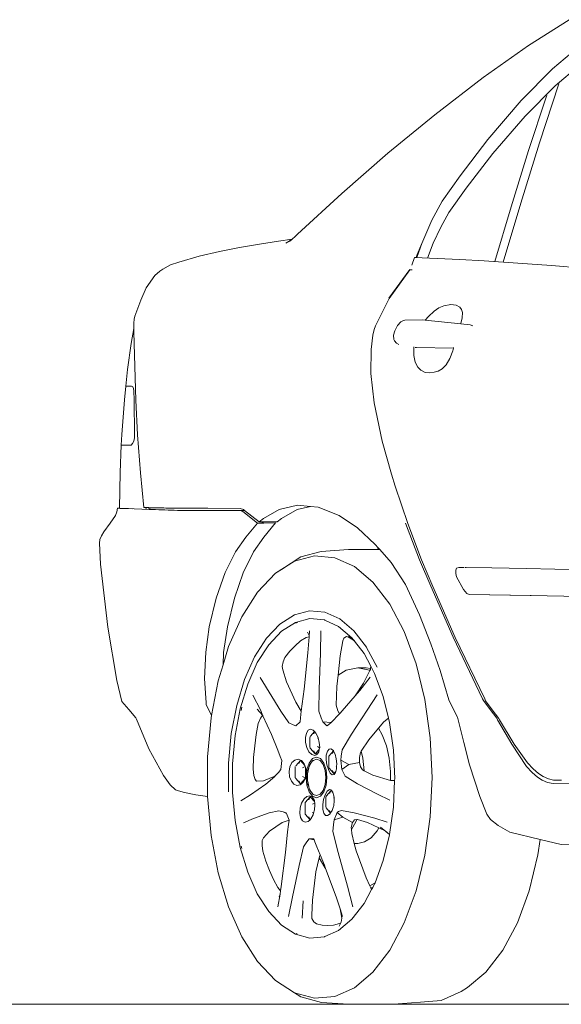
# Model space of a CAD drawing. Header units: inches. Extents: x 1987 to 3775, y 142 to 1299.
# Tile 40 of 50: x 3105 to 3136, y 1212 to 1268. Entities that reach past the tile are written whole.
import ezdxf

# ---------------------------------------------------------------- set-up
doc = ezdxf.new("R2010")
doc.units = ezdxf.units.IN
doc.header["$MEASUREMENT"] = 0
doc.layers.add('CAR', color=173, linetype='Continuous', lineweight=13)

# ---------------------------------------------------------------- blocks, each defined once
blk = doc.blocks.new('A$C40BF4DA2')
at = {"layer": 'CAR'}
for p, q in [((7.714, 54.781), (10.038, 56.247)), ((5.116, 52.941), (7.714, 54.781)), ((10.54, 54.666), (9.08, 53.433)), ((9.234, 52.461), (10.586, 53.603)), ((2.36, 50.819), (5.116, 52.941)), ((9.08, 53.433), (7.303, 51.623)), ((7.528, 50.738), (9.234, 52.461)), ((8.338, 49.22), (9.447, 52.585)), ((8.734, 51.83), (7.724, 48.774)), ((8.759, 51.908), (8.734, 51.83)), ((7.303, 51.623), (5.397, 49.401)), ((-0.315, 48.617), (2.36, 50.819)), ((5.679, 48.607), (7.528, 50.738)), ((5.397, 49.401), (3.814, 47.336)), ((7.273, 45.766), (8.338, 49.22)), ((-2.954, 46.319), (-0.315, 48.617)), ((4.147, 46.629), (5.679, 48.607)), ((7.724, 48.774), (6.716, 45.561)), ((3.814, 47.336), (2.788, 45.876)), ((-5.481, 43.991), (-2.954, 46.319)), ((3.165, 45.237), (4.147, 46.629)), ((2.788, 45.876), (2.184, 44.793)), ((6.276, 42.399), (7.273, 45.766)), ((2.697, 44.397), (3.165, 45.237)), ((6.716, 45.561), (5.782, 42.433)), ((2.184, 44.793), (1.725, 43.735)), ((-5.611, 43.862), (-5.481, 43.991)), ((2.276, 43.473), (2.697, 44.397)), ((-7.666, 43.425), (-8.795, 43.235)), ((-6.573, 43.591), (-7.666, 43.425)), ((-5.79, 43.705), (-6.573, 43.591)), ((-6.155, 43.475), (-5.813, 43.684)), ((-5.813, 43.684), (-5.941, 43.572)), ((-5.79, 43.705), (-5.813, 43.684)), ((-5.611, 43.862), (-5.79, 43.705)), ((1.625, 43.465), (1.327, 42.66)), ((1.357, 42.831), (1.625, 43.465)), ((1.725, 43.735), (1.625, 43.465)), ((1.942, 42.631), (2.276, 43.473)), ((-9.946, 43.009), (-11.107, 42.734)), ((-8.795, 43.235), (-9.946, 43.009)), ((1.291, 42.66), (1.357, 42.831)), ((-12.741, 42.236), (-13.189, 41.993)), ((-12.264, 42.395), (-12.741, 42.236)), ((-11.107, 42.734), (-12.264, 42.395)), ((1.194, 42.662), (1.045, 42.232)), ((1.267, 42.662), (1.194, 42.662)), ((3.783, 42.54), (1.194, 42.662)), ((5.189, 42.467), (3.783, 42.54)), ((9.031, 42.198), (5.189, 42.467)), ((9.031, 42.198), (19.239, 41.401)), ((-13.645, 41.64), (-14.137, 40.92)), ((-13.645, 41.64), (-13.352, 41.879)), ((-13.189, 41.993), (-13.352, 41.879)), ((0.93, 41.972), (-0.259, 40.335)), ((0.942, 41.964), (-0.247, 40.326)), ((0.982, 41.964), (0.942, 41.964)), ((1.061, 41.964), (0.982, 41.964)), ((-14.137, 40.92), (-14.446, 40.231)), ((-14.446, 40.231), (-14.782, 39.306)), ((-0.247, 40.326), (-1.021, 38.756)), ((2.876, 39.91), (3.279, 39.979)), ((3.279, 39.979), (3.575, 39.947)), ((3.575, 39.947), (3.795, 39.827)), ((2.002, 39.3), (2.328, 39.592)), ((2.328, 39.592), (2.591, 39.777)), ((2.591, 39.777), (2.876, 39.91)), ((3.795, 39.827), (3.887, 39.689)), ((3.887, 39.689), (3.938, 39.522)), ((3.938, 39.522), (3.925, 39.224)), ((-14.826, 39.134), (-14.835, 38.917)), ((-14.835, 38.917), (-14.833, 38.605)), ((-14.826, 39.134), (-14.782, 39.306)), ((0.237, 38.786), (0.423, 38.993)), ((0.423, 38.993), (0.579, 39.062)), ((0.651, 39.076), (0.579, 39.062)), ((0.651, 39.076), (1.649, 39.096)), ((1.649, 39.096), (1.816, 39.079)), ((1.816, 39.079), (2.002, 39.3)), ((1.816, 39.079), (3.843, 38.876)), ((3.847, 38.888), (3.843, 38.876)), ((3.843, 38.876), (4.387, 38.821)), ((3.925, 39.224), (3.847, 38.888)), ((4.528, 38.754), (4.387, 38.821)), ((-14.833, 38.605), (-14.995, 37.746)), ((-14.833, 38.605), (-14.832, 38.443)), ((-14.832, 38.443), (-14.819, 37.725)), ((-1.103, 38.546), (-1.18, 38.234)), ((-1.021, 38.756), (-1.103, 38.546)), ((0.009, 38.224), (0.077, 38.473)), ((0.077, 38.473), (0.237, 38.786)), ((-14.995, 37.746), (-15.194, 36.265)), ((-14.819, 37.725), (-14.717, 34.509)), ((-1.18, 38.234), (-1.284, 37.4)), ((0.011, 37.972), (0.009, 38.224)), ((0.049, 37.901), (0.011, 37.972)), ((0.162, 37.762), (0.049, 37.901)), ((0.308, 37.692), (0.162, 37.762)), ((-1.284, 37.4), (-1.289, 36.035)), ((1.163, 37.06), (1.154, 37.556)), ((1.229, 37.525), (1.323, 37.511)), ((1.323, 37.511), (3.425, 37.489)), ((3.388, 37.339), (3.218, 36.884)), ((3.425, 37.489), (3.388, 37.339)), ((3.431, 37.515), (3.425, 37.489)), ((1.233, 36.673), (1.163, 37.06)), ((1.383, 36.391), (1.233, 36.673)), ((3.218, 36.884), (3.015, 36.536)), ((-15.194, 36.265), (-15.292, 35.307)), ((-1.289, 36.035), (-1.105, 34.36)), ((1.566, 36.217), (1.383, 36.391)), ((1.807, 36.1), (1.566, 36.217)), ((2.042, 36.065), (1.807, 36.1)), ((2.326, 36.103), (2.042, 36.065)), ((2.56, 36.165), (2.326, 36.103)), ((2.774, 36.294), (2.56, 36.165)), ((3.015, 36.536), (2.774, 36.294)), ((-15.292, 35.307), (-15.371, 34.534)), ((-15.219, 35.304), (-15.292, 35.307)), ((-14.974, 35.302), (-15.219, 35.304)), ((-14.905, 35.272), (-14.974, 35.302)), ((-14.86, 35.169), (-14.905, 35.272)), ((-14.839, 35.046), (-14.86, 35.169)), ((-14.827, 34.515), (-14.839, 35.046)), ((-15.371, 34.534), (-15.534, 32.551)), ((-14.801, 32.532), (-14.827, 34.515)), ((-14.717, 34.509), (-14.621, 32.526)), ((-1.105, 34.36), (-0.643, 32.171)), ((-15.534, 32.551), (-15.556, 31.946)), ((-14.91, 32.035), (-14.846, 32.175)), ((-14.846, 32.175), (-14.809, 32.35)), ((-14.809, 32.35), (-14.801, 32.532)), ((-14.621, 32.526), (-14.452, 30.359)), ((-0.643, 32.171), (-0.12, 30.283)), ((-15.556, 31.946), (-15.615, 30.384)), ((-15.556, 31.946), (-15.427, 31.943)), ((-15.427, 31.943), (-15.087, 31.94)), ((-15.087, 31.94), (-14.999, 31.95)), ((-14.999, 31.95), (-14.91, 32.035)), ((-15.659, 28.336), (-15.615, 30.384)), ((-14.452, 30.359), (-14.275, 28.387)), ((-0.12, 30.283), (0.088, 29.594)), ((0.088, 29.594), (0.817, 27.472)), ((-15.804, 28.13), (-15.888, 27.927)), ((-15.768, 28.334), (-15.804, 28.13)), ((-15.768, 28.334), (-15.659, 28.336)), ((-15.642, 28.325), (-15.768, 28.334)), ((-15.768, 28.334), (-15.607, 28.33)), ((-15.659, 28.334), (-15.659, 28.336)), ((-15.659, 28.334), (-15.607, 28.33)), ((-15.26, 28.313), (-15.642, 28.325)), ((-15.607, 28.33), (-15.532, 28.325)), ((-15.532, 28.325), (-15.151, 28.313)), ((-13.943, 28.263), (-15.26, 28.313)), ((-15.151, 28.313), (-14.923, 28.303)), ((-14.275, 28.387), (-14.147, 28.383)), ((-14.136, 28.277), (-14.147, 28.383)), ((-14.147, 28.383), (-13.982, 28.378)), ((-14.136, 28.274), (-14.136, 28.277)), ((-13.979, 28.351), (-13.982, 28.378)), ((-13.982, 28.378), (-13.122, 28.353)), ((-13.979, 28.351), (-13.823, 28.352)), ((-13.979, 28.347), (-13.979, 28.351)), ((-13.885, 28.347), (-13.979, 28.347)), ((-13.972, 28.273), (-13.979, 28.347)), ((-13.598, 28.26), (-13.972, 28.273)), ((-13.971, 28.271), (-13.972, 28.273)), ((-12.351, 28.204), (-13.943, 28.263)), ((-13.122, 28.353), (-13.885, 28.347)), ((-13.823, 28.352), (-13.348, 28.353)), ((-12, 28.207), (-13.598, 28.26)), ((-13.348, 28.353), (-13.306, 28.353)), ((-13.306, 28.353), (-13.122, 28.353)), ((-13.122, 28.353), (-13.013, 28.35)), ((-13.013, 28.35), (-10.608, 28.335)), ((-11.251, 28.211), (-12.351, 28.204)), ((-11.251, 28.211), (-12, 28.207)), ((-10.608, 28.215), (-11.251, 28.211)), ((-10.608, 28.335), (-8.759, 28.327)), ((-8.759, 28.207), (-10.608, 28.215)), ((-10.26, 28.215), (-10.608, 28.215)), ((-8.507, 28.211), (-10.26, 28.215)), ((-8.759, 28.327), (-8.57, 28.261)), ((-8.602, 28.157), (-8.759, 28.207)), ((-7.764, 27.477), (-8.602, 28.157)), ((-8.57, 28.261), (-8.507, 28.211)), ((-8.507, 28.211), (-7.67, 27.556)), ((-7.434, 27.75), (-6.534, 28.268)), ((-6.534, 28.268), (-5.487, 28.514)), ((-6.392, 27.754), (-5.513, 28.271)), ((-5.513, 28.271), (-4.741, 28.446)), ((-5.487, 28.514), (-4.741, 28.446)), ((-4.741, 28.446), (-4.309, 28.407)), ((-4.309, 28.407), (-3.108, 27.925)), ((-16.188, 27.477), (-15.888, 27.927)), ((-7.67, 27.556), (-7.434, 27.75)), ((-6.654, 27.555), (-6.392, 27.754)), ((-3.108, 27.925), (-2.056, 27.216)), ((-16.559, 26.982), (-16.188, 27.477)), ((-8.448, 26.678), (-7.764, 27.477)), ((-7.432, 27.485), (-7.764, 27.477)), ((-7.764, 27.477), (-7.419, 27.475)), ((-7.67, 27.556), (-7.517, 27.556)), ((-7.503, 27.545), (-7.517, 27.556)), ((-7.517, 27.556), (-7.491, 27.556)), ((-7.491, 27.556), (-7.503, 27.545)), ((-7.432, 27.485), (-7.503, 27.545)), ((-7.491, 27.556), (-6.654, 27.555)), ((-6.745, 27.504), (-7.432, 27.485)), ((-7.419, 27.475), (-7.424, 27.479)), ((-7.419, 26.686), (-6.745, 27.504)), ((-2.056, 27.216), (-1.05, 26.274)), ((1.487, 25.397), (0.695, 27.48)), ((0.817, 27.472), (1.609, 25.389)), ((-16.775, 26.553), (-16.807, 26.337)), ((-16.688, 26.767), (-16.775, 26.553)), ((-16.559, 26.982), (-16.688, 26.767)), ((-9.022, 25.842), (-8.448, 26.678)), ((-8.004, 25.848), (-7.419, 26.686)), ((-16.807, 26.337), (-16.74, 25.144)), ((-4.126, 25.859), (-2.58, 25.972)), ((-2.58, 25.972), (-0.923, 25.974)), ((-1.05, 26.274), (-0.87, 26.072)), ((-0.923, 25.974), (-0.87, 26.072)), ((-0.923, 25.974), (-0.783, 25.975)), ((-0.87, 26.072), (-0.783, 25.975)), ((-0.783, 25.975), (-0.13, 25.244)), ((-9.62, 24.659), (-9.022, 25.842)), ((-8.596, 24.651), (-8.004, 25.848)), ((-6.751, 24.62), (-5.655, 25.317)), ((-5.289, 25.552), (-6.406, 24.841)), ((-5.655, 25.317), (-4.513, 25.618)), ((-4.126, 25.859), (-5.289, 25.552)), ((-4.513, 25.618), (-3.362, 25.513)), ((-3.362, 25.513), (-2.238, 25.006)), ((2.132, 23.877), (1.487, 25.397)), ((1.609, 25.389), (2.254, 23.869)), ((-16.33, 21.539), (-16.74, 25.144)), ((-6.751, 24.62), (-6.406, 24.841)), ((-2.238, 25.006), (-1.179, 24.111)), ((-0.13, 25.244), (0.688, 23.974)), ((3.609, 24.919), (3.561, 24.808)), ((3.561, 24.808), (3.562, 24.604)), ((3.738, 24.956), (3.609, 24.919)), ((3.797, 24.958), (3.738, 24.956)), ((3.912, 24.958), (3.797, 24.958)), ((3.912, 24.958), (4.03, 24.958)), ((4.151, 24.958), (4.099, 24.959)), ((4.151, 24.958), (4.154, 24.958)), ((5.614, 24.935), (4.154, 24.958)), ((7.603, 24.903), (5.614, 24.935)), ((12.521, 24.765), (7.603, 24.903)), ((-10.136, 23.209), (-9.62, 24.659)), ((-9.088, 23.193), (-8.596, 24.651)), ((-7.766, 23.548), (-6.751, 24.62)), ((3.562, 24.604), (3.596, 24.427)), ((3.596, 24.427), (4.008, 23.699)), ((-1.179, 24.111), (-0.217, 22.86)), ((0.688, 23.974), (1.479, 22.252)), ((3.411, 20.966), (2.132, 23.877)), ((2.254, 23.869), (3.533, 20.957)), ((4.008, 23.699), (4.185, 23.47)), ((-10.528, 21.565), (-10.136, 23.209)), ((-9.485, 21.555), (-9.088, 23.193)), ((-8.666, 22.137), (-7.766, 23.548)), ((4.185, 23.47), (4.326, 23.402)), ((4.326, 23.402), (7.809, 23.348)), ((4.326, 23.402), (7.86, 23.346)), ((7.809, 23.348), (10.707, 23.288)), ((-0.217, 22.86), (0.616, 21.29)), ((-9.424, 20.431), (-8.666, 22.137)), ((-5.658, 22.248), (-6.488, 21.72)), ((-4.793, 22.475), (-5.658, 22.248)), ((-4.783, 22.03), (-5.608, 21.813)), ((-3.922, 22.395), (-4.793, 22.475)), ((-3.952, 21.954), (-4.783, 22.03)), ((-3.925, 21.942), (-3.952, 21.954)), ((-3.141, 21.587), (-3.925, 21.942)), ((-3.071, 22.01), (-3.922, 22.395)), ((-2.268, 21.332), (-3.071, 22.01)), ((1.479, 22.252), (2.126, 20.586)), ((-15.808, 18.494), (-16.33, 21.539)), ((-10.73, 20.111), (-10.528, 21.565)), ((-9.709, 20.097), (-9.485, 21.555)), ((-6.488, 21.72), (-7.257, 20.909)), ((-5.608, 21.813), (-6.399, 21.31)), ((-5.485, 21.816), (-5.588, 21.771)), ((-2.375, 20.94), (-3.141, 21.587)), ((-7.257, 20.909), (-7.939, 19.84)), ((-6.399, 21.31), (-7.132, 20.536)), ((-5.306, 20.753), (-4.987, 20.954)), ((-4.987, 20.954), (-4.825, 20.998)), ((-4.907, 21.261), (-4.827, 21.069)), ((-4.892, 20.069), (-4.825, 20.998)), ((-4.827, 21.069), (-4.824, 21.014)), ((-4.825, 20.998), (-4.824, 21.014)), ((-4.824, 21.014), (-4.8, 21.34)), ((-4.145, 21.338), (-4.18, 20.067)), ((-2.889, 20.757), (-2.831, 20.919)), ((-2.831, 20.919), (-2.694, 21.005)), ((-2.694, 21.005), (-2.54, 20.948)), ((-2.581, 21.05), (-2.236, 20.754)), ((-2.54, 20.948), (-2.236, 20.754)), ((-2.225, 20.745), (-2.375, 20.94)), ((-1.545, 20.391), (-2.268, 21.332)), ((0.616, 21.29), (1.294, 19.454)), ((5.092, 17.448), (3.411, 20.966)), ((3.533, 20.957), (5.214, 17.44)), ((-9.74, 19.393), (-9.424, 20.431)), ((-7.132, 20.536), (-7.783, 19.518)), ((-5.925, 20.166), (-5.622, 20.483)), ((-5.622, 20.483), (-5.306, 20.753)), ((-3.04, 19.908), (-2.889, 20.757)), ((-2.236, 20.754), (-2.225, 20.745)), ((-1.681, 20.036), (-2.225, 20.745)), ((-1.54, 20.384), (-1.545, 20.391)), ((-0.94, 19.253), (-1.54, 20.384)), ((2.126, 20.586), (2.67, 19.073)), ((-10.795, 18.619), (-10.73, 20.111)), ((-9.74, 19.393), (-9.709, 20.097)), ((-7.939, 19.84), (-8.514, 18.549)), ((-6.313, 19.556), (-6.205, 19.801)), ((-6.205, 19.801), (-5.925, 20.166)), ((-5.112, 18.003), (-4.892, 20.069)), ((-4.18, 20.067), (-4.251, 18)), ((-3.16, 18.805), (-3.04, 19.908)), ((-1.303, 19.324), (-1.681, 20.036)), ((-10.015, 18.486), (-9.74, 19.393)), ((-7.783, 19.518), (-8.33, 18.287)), ((-6.364, 19.295), (-6.313, 19.556)), ((-6.333, 19.097), (-6.364, 19.295)), ((-2.714, 19.088), (-2.047, 19.224)), ((-2.047, 19.224), (-1.38, 19.084)), ((-1.56, 19.224), (-2.047, 19.224)), ((-1.318, 19.173), (-1.56, 19.224)), ((-1.322, 19.131), (-1.354, 19.066)), ((-1.318, 19.173), (-1.322, 19.131)), ((-1.303, 19.324), (-1.318, 19.173)), ((-1.079, 18.902), (-1.303, 19.324)), ((1.294, 19.454), (1.794, 17.409)), ((-10.705, 17.226), (-10.795, 18.619)), ((-6.444, 16.742), (-7.627, 18.663)), ((-6.111, 18.422), (-6.333, 19.097)), ((-3.23, 18.152), (-3.16, 18.805)), ((-3.16, 18.805), (-2.714, 19.088)), ((-1.923, 17.932), (-1.338, 18.683)), ((-1.354, 19.066), (-1.711, 18.335)), ((-1.38, 19.084), (-1.354, 19.066)), ((-0.59, 17.576), (-1.079, 18.902)), ((2.67, 19.073), (3.171, 17.392)), ((-15.808, 18.494), (-15.518, 17.303)), ((-10.394, 16.502), (-10.015, 18.486)), ((-8.514, 18.549), (-8.961, 17.076)), ((-8.33, 18.287), (-8.757, 16.882)), ((-5.584, 17.254), (-6.111, 18.422)), ((-5.281, 16.751), (-5.112, 18.003)), ((-4.251, 18), (-4.262, 16.747)), ((-3.277, 17.087), (-3.23, 18.152)), ((-1.711, 18.335), (-2.198, 17.611)), ((-7.61, 16.818), (-8.035, 17.654)), ((-2.933, 16.754), (-2.198, 17.611)), ((-2.393, 15.432), (-0.927, 17.678)), ((-2.198, 17.611), (-1.923, 17.932)), ((-0.291, 16.351), (-0.59, 17.576)), ((5.14, 17.35), (5.092, 17.448)), ((5.214, 17.44), (5.262, 17.342)), ((-15.518, 17.303), (-15.125, 16.832)), ((-10.699, 17.132), (-10.705, 17.226)), ((-10.433, 16.579), (-10.699, 17.132)), ((-8.961, 17.076), (-9.268, 15.47)), ((-8.757, 16.882), (-9.05, 15.35)), ((-8.66, 16.964), (-8.703, 16.79)), ((-8.66, 16.964), (-8.658, 16.967)), ((-5.281, 16.751), (-5.584, 17.254)), ((-3.185, 16.764), (-3.277, 17.087)), ((1.794, 17.409), (2.101, 15.223)), ((3.171, 17.392), (3.418, 16.885)), ((3.418, 16.885), (3.649, 16.403)), ((5.519, 16.837), (5.14, 17.35)), ((5.262, 17.342), (5.64, 16.828)), ((-15.125, 16.832), (-14.722, 16.364)), ((-14.689, 16.281), (-14.722, 16.364)), ((-10.626, 14.134), (-10.42, 16.364)), ((-10.394, 16.502), (-10.433, 16.579)), ((-10.42, 16.364), (-10.394, 16.502)), ((-7.8, 16.866), (-7.472, 16.5)), ((-7.727, 16.032), (-7.609, 16.348)), ((-7.46, 16.486), (-7.61, 16.818)), ((-7.609, 16.348), (-7.492, 16.501)), ((-7.492, 16.501), (-7.472, 16.5)), ((-7.472, 16.5), (-7.46, 16.486)), ((-6.979, 15.417), (-7.46, 16.486)), ((-6.444, 16.742), (-5.986, 16.083)), ((-5.329, 16.139), (-5.31, 16.371)), ((-5.31, 16.371), (-5.281, 16.751)), ((-4.262, 16.747), (-4.138, 16.367)), ((-4.138, 16.367), (-4.047, 16.134)), ((-3.556, 16.104), (-3.088, 16.591)), ((-3.112, 16.635), (-3.185, 16.764)), ((-3.047, 16.635), (-3.112, 16.635)), ((-3.088, 16.591), (-3.112, 16.635)), ((-3.088, 16.591), (-3.047, 16.635)), ((-3.047, 16.635), (-2.933, 16.754)), ((-0.545, 16.134), (-0.291, 16.351)), ((-0.229, 16.099), (-0.291, 16.351)), ((3.649, 16.403), (3.671, 16.324)), ((3.671, 16.324), (4.014, 14.948)), ((5.898, 16.335), (5.519, 16.837)), ((5.64, 16.828), (6.02, 16.327)), ((5.942, 16.252), (5.898, 16.335)), ((6.02, 16.327), (6.064, 16.244)), ((-13.979, 14.593), (-14.689, 16.281)), ((-7.845, 15.414), (-7.727, 16.032)), ((-5.986, 16.083), (-5.74, 15.964)), ((-5.74, 15.964), (-5.577, 15.904)), ((-5.577, 15.904), (-5.329, 16.139)), ((-4.047, 16.134), (-3.556, 16.104)), ((-4.047, 16.134), (-3.81, 15.91)), ((-3.695, 15.99), (-3.81, 15.91)), ((-3.81, 15.91), (-3.719, 15.971)), ((-3.719, 15.971), (-3.695, 15.99)), ((-3.695, 15.99), (-3.568, 16.091)), ((-3.568, 16.091), (-3.556, 16.104)), ((-1.413, 15.11), (-0.851, 15.773)), ((-0.851, 15.773), (-0.545, 16.134)), ((-0.641, 15.399), (-0.851, 15.773)), ((-0.008, 14.52), (-0.229, 16.099)), ((6.77, 14.868), (5.942, 16.252)), ((6.064, 16.244), (6.892, 14.86)), ((-9.268, 15.47), (-9.424, 13.78)), ((-9.05, 15.35), (-9.198, 13.74)), ((-7.933, 14.76), (-7.845, 15.414)), ((-6.619, 14.515), (-6.979, 15.417)), ((-4.968, 15.49), (-5.026, 15.246)), ((-5.026, 15.246), (-5.022, 14.959)), ((-4.872, 15.652), (-4.968, 15.49)), ((-4.734, 15.708), (-4.872, 15.652)), ((-4.765, 15.288), (-4.774, 15.207)), ((-4.774, 14.72), (-4.774, 15.207)), ((-4.517, 15.577), (-4.742, 15.322)), ((-4.584, 15.651), (-4.734, 15.708)), ((-4.517, 15.577), (-4.584, 15.651)), ((-4.504, 15.562), (-4.56, 15.45)), ((-4.504, 15.562), (-4.517, 15.577)), ((-4.436, 15.488), (-4.504, 15.562)), ((-4.309, 15.244), (-4.436, 15.488)), ((-4.305, 15.227), (-4.345, 15.206)), ((-4.305, 15.227), (-4.309, 15.244)), ((-4.239, 14.957), (-4.305, 15.227)), ((-2.393, 15.432), (-2.929, 14.527)), ((-0.409, 14.769), (-0.641, 15.399)), ((2.101, 15.223), (2.204, 12.964)), ((-7.995, 14.095), (-7.933, 14.76)), ((-5.022, 14.959), (-4.957, 14.672)), ((-4.957, 14.672), (-4.837, 14.428)), ((-4.764, 14.631), (-4.774, 14.72)), ((-4.764, 14.631), (-4.472, 14.298)), ((-4.222, 14.653), (-4.345, 14.719)), ((-4.24, 14.56), (-4.222, 14.653)), ((-4.219, 14.669), (-4.239, 14.957)), ((-4.222, 14.653), (-4.219, 14.669)), ((-1.847, 14.457), (-1.413, 15.11)), ((-0.248, 14.058), (-0.409, 14.769)), ((4.014, 14.948), (4.338, 13.676)), ((7.603, 13.586), (6.77, 14.868)), ((6.892, 14.86), (7.649, 13.786)), ((-13.979, 14.593), (-13.147, 13.067)), ((-10.625, 11.866), (-10.626, 14.134)), ((-8.023, 13.437), (-7.995, 14.095)), ((-6.468, 14.161), (-6.619, 14.515)), ((-6.374, 13.931), (-6.468, 14.161)), ((-4.837, 14.428), (-4.661, 14.265)), ((-4.661, 14.265), (-4.503, 14.207)), ((-4.627, 14.034), (-4.401, 14.122)), ((-4.592, 14.063), (-4.627, 14.034)), ((-4.56, 14.476), (-4.472, 14.298)), ((-4.503, 14.207), (-4.369, 14.264)), ((-4.472, 14.298), (-4.24, 14.56)), ((-4.347, 14.298), (-4.472, 14.298)), ((-4.401, 14.122), (-4.174, 14.033)), ((-4.369, 14.264), (-4.347, 14.298)), ((-4.347, 14.298), (-4.265, 14.426)), ((-4.265, 14.426), (-4.24, 14.56)), ((-3.839, 14.237), (-3.853, 13.961)), ((-3.775, 14.452), (-3.839, 14.237)), ((-3.673, 14.576), (-3.775, 14.452)), ((-3.695, 14.182), (-3.705, 14.092)), ((-3.705, 13.605), (-3.705, 14.092)), ((-3.433, 14.479), (-3.695, 14.182)), ((-3.577, 14.589), (-3.673, 14.576)), ((-3.437, 14.488), (-3.577, 14.589)), ((-3.426, 14.466), (-3.491, 14.335)), ((-3.433, 14.479), (-3.437, 14.488)), ((-3.426, 14.466), (-3.433, 14.479)), ((-3.336, 14.29), (-3.426, 14.466)), ((-3.268, 14.025), (-3.336, 14.29)), ((-2.984, 14.173), (-3.006, 13.942)), ((-2.929, 14.527), (-2.984, 14.173)), ((-1.95, 14.104), (-1.895, 14.386)), ((-1.948, 13.807), (-1.95, 14.104)), ((-1.895, 14.386), (-1.847, 14.457)), ((-1.847, 14.457), (-1.757, 14.056)), ((0.067, 12.889), (-0.008, 14.52)), ((-9.424, 12.14), (-9.424, 13.78)), ((-9.198, 13.74), (-9.198, 12.102)), ((-6.434, 13.403), (-6.374, 13.931)), ((-5.927, 13.572), (-5.969, 13.289)), ((-5.813, 13.806), (-5.927, 13.572)), ((-5.64, 13.954), (-5.813, 13.806)), ((-5.452, 13.994), (-5.64, 13.954)), ((-5.613, 13.581), (-5.621, 13.503)), ((-5.621, 13.016), (-5.621, 13.503)), ((-5.322, 13.921), (-5.582, 13.627)), ((-5.259, 13.92), (-5.452, 13.994)), ((-5.32, 13.923), (-5.407, 13.746)), ((-5.062, 13.631), (-5.318, 13.923)), ((-5.246, 13.904), (-5.259, 13.92)), ((-5.104, 13.743), (-5.246, 13.904)), ((-5.043, 13.582), (-5.193, 13.502)), ((-5.062, 13.631), (-5.104, 13.743)), ((-5.043, 13.582), (-5.062, 13.631)), ((-5.026, 13.538), (-5.043, 13.582)), ((-5.026, 12.926), (-5.026, 13.538)), ((-5.008, 13.49), (-5.026, 13.538)), ((-4.947, 13.405), (-4.819, 13.783)), ((-4.909, 13.162), (-4.834, 13.512)), ((-4.775, 13.696), (-4.89, 13.358)), ((-4.819, 13.783), (-4.627, 14.034)), ((-4.803, 13.597), (-4.745, 13.709)), ((-4.603, 13.921), (-4.775, 13.696)), ((-4.745, 13.709), (-4.743, 13.715)), ((-4.743, 13.715), (-4.74, 13.72)), ((-4.74, 13.72), (-4.718, 13.762)), ((-4.577, 13.931), (-4.603, 13.921)), ((-4.596, 13.915), (-4.577, 13.931)), ((-4.401, 13.999), (-4.577, 13.931)), ((-4.198, 13.919), (-4.401, 13.999)), ((-4.026, 13.693), (-4.198, 13.919)), ((-4.174, 14.033), (-3.982, 13.78)), ((-3.912, 13.355), (-4.026, 13.693)), ((-3.982, 13.78), (-3.854, 13.402)), ((-3.853, 13.961), (-3.802, 13.669)), ((-3.802, 13.669), (-3.718, 13.403)), ((-3.695, 13.516), (-3.705, 13.605)), ((-3.695, 13.516), (-3.403, 13.183)), ((-3.25, 13.59), (-3.276, 13.604)), ((-3.237, 13.732), (-3.268, 14.025)), ((-3.262, 13.457), (-3.25, 13.59)), ((-3.25, 13.59), (-3.237, 13.732)), ((-3.006, 13.942), (-2.555, 13.699)), ((-3.006, 13.942), (-2.944, 13.414)), ((-2.555, 13.699), (-2.944, 13.414)), ((-2.555, 13.699), (-1.948, 13.807)), ((-1.886, 13.565), (-1.948, 13.807)), ((-1.778, 13.393), (-1.886, 13.565)), ((-1.757, 14.056), (-1.68, 13.343)), ((-0.166, 13.296), (-0.248, 14.058)), ((4.338, 13.676), (4.929, 11.87)), ((7.924, 13.241), (7.603, 13.586)), ((7.649, 13.786), (7.983, 13.441)), ((-13.147, 13.067), (-12.766, 12.538)), ((-7.982, 13.075), (-8.023, 13.437)), ((-7.91, 12.837), (-7.982, 13.075)), ((-6.773, 13.031), (-7.426, 12.763)), ((-7.303, 12.579), (-6.79, 13.013)), ((-6.79, 13.013), (-6.773, 13.031)), ((-6.773, 13.031), (-6.573, 13.244)), ((-6.573, 13.244), (-6.434, 13.403)), ((-5.969, 13.289), (-5.94, 12.999)), ((-5.94, 12.999), (-5.836, 12.746)), ((-5.612, 12.933), (-5.621, 13.016)), ((-5.026, 12.926), (-5.193, 13.015)), ((-5.023, 12.926), (-4.975, 13.2)), ((-4.975, 13.2), (-5.008, 13.49)), ((-4.992, 12.96), (-4.947, 13.405)), ((-4.947, 12.514), (-4.992, 12.96)), ((-4.909, 13.162), (-4.93, 12.96)), ((-4.93, 12.96), (-4.909, 12.756)), ((-4.89, 13.358), (-4.909, 13.162)), ((-4.909, 12.756), (-4.909, 13.162)), ((-3.871, 12.956), (-3.912, 13.355)), ((-3.912, 12.558), (-3.871, 12.956)), ((-3.854, 13.402), (-3.809, 12.956)), ((-3.809, 12.956), (-3.854, 12.51)), ((-3.718, 13.403), (-3.621, 13.205)), ((-3.621, 13.205), (-3.501, 13.105)), ((-3.501, 13.105), (-3.389, 13.118)), ((-3.491, 13.361), (-3.403, 13.183)), ((-3.403, 13.183), (-3.301, 13.298)), ((-3.35, 13.183), (-3.403, 13.183)), ((-3.389, 13.118), (-3.35, 13.183)), ((-3.35, 13.183), (-3.315, 13.241)), ((-3.315, 13.241), (-3.301, 13.298)), ((-3.301, 13.298), (-3.262, 13.457)), ((-2.944, 13.414), (-2.877, 13.256)), ((-2.877, 13.256), (-2.753, 13.026)), ((-2.753, 13.026), (-2.059, 12.596)), ((-1.68, 13.343), (-1.778, 13.393)), ((-1.174, 13.084), (-1.68, 13.343)), ((-0.166, 12.791), (-1.174, 13.084)), ((-0.166, 12.791), (-0.166, 13.296)), ((2.204, 12.964), (2.101, 10.706)), ((8.226, 12.974), (7.924, 13.241)), ((7.983, 13.441), (8.289, 13.174)), ((8.503, 12.809), (8.226, 12.974)), ((8.289, 13.174), (8.562, 13.008)), ((8.562, 13.008), (8.864, 12.876)), ((-12.766, 12.538), (-12.455, 12.253)), ((-8.163, 11.971), (-7.303, 12.579)), ((-7.832, 12.753), (-7.91, 12.837)), ((-7.426, 12.763), (-7.832, 12.753)), ((-5.836, 12.746), (-5.693, 12.569)), ((-5.693, 12.569), (-5.516, 12.495)), ((-5.601, 12.915), (-5.319, 12.594)), ((-5.516, 12.495), (-5.332, 12.535)), ((-5.407, 12.772), (-5.319, 12.594)), ((-5.332, 12.535), (-5.266, 12.594)), ((-5.319, 12.594), (-5.026, 12.926)), ((-5.266, 12.594), (-5.319, 12.594)), ((-5.266, 12.594), (-5.167, 12.683)), ((-5.167, 12.683), (-5.025, 12.916)), ((-5.023, 12.926), (-5.026, 12.926)), ((-5.025, 12.916), (-5.023, 12.926)), ((-4.819, 12.136), (-4.947, 12.514)), ((-4.909, 12.752), (-4.909, 12.756)), ((-4.909, 12.752), (-4.909, 12.735)), ((-4.906, 12.72), (-4.909, 12.735)), ((-4.905, 12.717), (-4.906, 12.72)), ((-4.905, 12.717), (-4.89, 12.561)), ((-4.846, 12.439), (-4.905, 12.717)), ((-4.89, 12.561), (-4.844, 12.426)), ((-4.844, 12.426), (-4.815, 12.34)), ((-4.026, 12.22), (-3.912, 12.558)), ((-3.854, 12.51), (-3.982, 12.133)), ((-2.059, 12.596), (-0.906, 11.995)), ((-0.151, 12.787), (-0.166, 12.791)), ((0.062, 12.784), (-0.151, 12.787)), ((-0.008, 11.258), (0.062, 12.784)), ((0.062, 12.784), (0.067, 12.889)), ((8.808, 12.676), (8.503, 12.809)), ((9.122, 12.606), (8.808, 12.676)), ((8.864, 12.876), (9.135, 12.806)), ((10.106, 12.59), (9.122, 12.606)), ((9.135, 12.806), (9.605, 12.797)), ((-12.455, 12.253), (-12.288, 12.184)), ((-12.288, 12.184), (-11.944, 12.094)), ((-11.944, 12.094), (-11.296, 11.973)), ((-11.296, 11.973), (-10.625, 11.86)), ((-10.625, 11.86), (-10.625, 11.866)), ((-10.419, 9.635), (-10.625, 11.86)), ((-9.198, 12.102), (-9.05, 10.491)), ((-8.722, 11.629), (-8.163, 11.971)), ((-4.945, 11.87), (-5.111, 11.727)), ((-4.754, 11.859), (-5.047, 11.527)), ((-4.777, 11.905), (-4.945, 11.87)), ((-4.754, 11.859), (-4.842, 11.68)), ((-4.627, 11.883), (-4.819, 12.136)), ((-4.815, 12.34), (-4.775, 12.223)), ((-4.775, 12.246), (-4.778, 12.25)), ((-4.621, 11.826), (-4.777, 11.905)), ((-4.775, 12.244), (-4.775, 12.246)), ((-4.751, 12.198), (-4.775, 12.244)), ((-4.775, 12.223), (-4.634, 12.037)), ((-4.511, 11.582), (-4.754, 11.859)), ((-4.712, 11.859), (-4.754, 11.859)), ((-4.634, 12.037), (-4.603, 11.996)), ((-4.59, 11.853), (-4.627, 11.883)), ((-4.401, 11.794), (-4.627, 11.883)), ((-4.516, 11.645), (-4.621, 11.826)), ((-4.603, 11.996), (-4.594, 11.993)), ((-4.594, 11.993), (-4.401, 11.917)), ((-4.401, 11.917), (-4.198, 11.995)), ((-4.174, 11.881), (-4.401, 11.794)), ((-4.198, 11.995), (-4.026, 12.22)), ((-3.982, 12.133), (-4.174, 11.881)), ((-3.912, 11.969), (-3.995, 11.704)), ((-3.789, 12.166), (-3.912, 11.969)), ((-3.857, 11.88), (-3.866, 11.791)), ((-3.564, 12.212), (-3.857, 11.88)), ((-3.661, 12.264), (-3.789, 12.166)), ((-3.566, 12.25), (-3.661, 12.264)), ((-3.564, 12.212), (-3.652, 12.033)), ((-3.536, 12.212), (-3.566, 12.25)), ((-3.458, 12.091), (-3.564, 12.212)), ((-3.536, 12.212), (-3.564, 12.212)), ((-3.468, 12.125), (-3.536, 12.212)), ((-3.458, 12.091), (-3.468, 12.125)), ((-3.404, 11.907), (-3.458, 12.091)), ((-3.398, 11.811), (-3.404, 11.907)), ((-0.906, 11.995), (-0.219, 11.657)), ((4.929, 11.87), (5.325, 10.865)), ((-5.252, 11.497), (-5.332, 11.215)), ((-5.111, 11.727), (-5.252, 11.497)), ((-5.047, 11.527), (-5.056, 11.438)), ((-5.056, 10.951), (-5.056, 11.438)), ((-4.505, 11.502), (-4.628, 11.436)), ((-4.511, 11.582), (-4.516, 11.645)), ((-4.515, 11.099), (-4.496, 11.389)), ((-4.505, 11.502), (-4.511, 11.582)), ((-4.496, 11.389), (-4.505, 11.502)), ((-3.995, 11.704), (-4.039, 11.412)), ((-4.039, 11.412), (-4.037, 11.136)), ((-3.866, 11.304), (-3.866, 11.791)), ((-3.857, 11.215), (-3.866, 11.304)), ((-3.51, 11.074), (-3.432, 11.299)), ((-3.398, 11.811), (-3.438, 11.789)), ((-3.432, 11.299), (-3.438, 11.302)), ((-3.432, 11.299), (-3.418, 11.339)), ((-3.418, 11.339), (-3.386, 11.632)), ((-3.386, 11.632), (-3.398, 11.811)), ((-0.226, 9.702), (-0.008, 11.258)), ((-7.107, 10.928), (-8.001, 10.605)), ((-6.559, 11.059), (-7.107, 10.928)), ((-6.306, 10.999), (-6.559, 11.059)), ((-6.142, 10.945), (-6.306, 10.999)), ((-6.306, 10.999), (-6.124, 10.9)), ((-6.124, 10.9), (-6.142, 10.945)), ((-5.97, 10.524), (-6.124, 10.9)), ((-5.332, 11.215), (-5.359, 10.924)), ((-5.359, 10.924), (-5.311, 10.668)), ((-5.047, 10.862), (-5.056, 10.951)), ((-5.047, 10.862), (-4.765, 10.541)), ((-4.842, 10.706), (-4.762, 10.543)), ((-4.716, 10.586), (-4.591, 10.817)), ((-4.564, 10.915), (-4.628, 10.949)), ((-4.591, 10.817), (-4.564, 10.915)), ((-4.564, 10.915), (-4.515, 11.099)), ((-4.037, 11.136), (-3.978, 10.919)), ((-3.978, 10.919), (-3.888, 10.793)), ((-3.888, 10.793), (-3.764, 10.779)), ((-3.857, 11.215), (-3.6, 10.923)), ((-3.764, 10.779), (-3.628, 10.878)), ((-3.652, 11.06), (-3.592, 10.938)), ((-3.628, 10.878), (-3.6, 10.923)), ((-3.6, 10.923), (-3.592, 10.938)), ((-3.592, 10.938), (-3.51, 11.074)), ((-3.227, 10.955), (-3.398, 10.532)), ((-2.901, 10.688), (-3.398, 10.532)), ((-3.135, 11.009), (-3.227, 10.955)), ((-3.227, 10.955), (-2.901, 10.688)), ((-2.977, 11.071), (-3.135, 11.009)), ((-2.249, 10.944), (-2.977, 11.071)), ((-2.901, 10.688), (-2.341, 10.387)), ((-1.063, 10.627), (-2.249, 10.944)), ((2.101, 10.706), (1.795, 8.521)), ((5.325, 10.865), (5.537, 10.564)), ((-9.05, 10.491), (-8.757, 8.957)), ((-8.001, 10.605), (-8.573, 10.373)), ((-7.085, 9.887), (-6.369, 10.375)), ((-6.369, 10.375), (-5.97, 10.524)), ((-6.067, 9.859), (-6.006, 10.266)), ((-6.006, 10.266), (-5.97, 10.524)), ((-5.311, 10.668), (-5.197, 10.487)), ((-5.197, 10.487), (-5.046, 10.408)), ((-5.046, 10.408), (-4.87, 10.443)), ((-4.87, 10.443), (-4.765, 10.541)), ((-4.765, 10.541), (-4.762, 10.543)), ((-4.762, 10.543), (-4.716, 10.586)), ((-3.433, 10.275), (-3.465, 9.868)), ((-3.398, 10.532), (-3.433, 10.275)), ((-2.411, 10.095), (-2.341, 10.387)), ((-2.15, 10.417), (-2.398, 9.978)), ((-2.341, 10.387), (-2.236, 10.527)), ((-2.236, 10.527), (-2.101, 10.548)), ((-2.101, 10.548), (-2.15, 10.417)), ((-2.101, 10.548), (-2.052, 10.555)), ((-2.052, 10.555), (-1.484, 10.391)), ((-1.484, 10.391), (-0.834, 10.078)), ((-0.364, 10.4), (-1.063, 10.627)), ((-0.745, 10.125), (-0.226, 9.702)), ((5.537, 10.564), (5.973, 10.205)), ((5.973, 10.205), (6.65, 9.831)), ((-10.014, 7.511), (-10.419, 9.635)), ((-7.427, 9.514), (-7.085, 9.887)), ((-6.178, 8.661), (-6.067, 9.859)), ((-3.465, 9.868), (-3.17, 8.671)), ((-2.398, 9.978), (-2.411, 10.095)), ((-2.375, 9.76), (-2.398, 9.978)), ((-2.241, 9.192), (-2.375, 9.76)), ((-1.278, 9.511), (-0.935, 9.899)), ((-0.935, 9.899), (-0.834, 10.078)), ((-0.834, 10.078), (-0.482, 9.908)), ((-0.59, 8.207), (-0.229, 9.681)), ((-0.482, 9.908), (-0.226, 9.702)), ((-0.229, 9.681), (-0.226, 9.702)), ((6.65, 9.831), (8.378, 9.41)), ((-8.701, 9.039), (-8.665, 8.892)), ((-7.509, 9.079), (-7.498, 9.357)), ((-7.466, 8.743), (-7.509, 9.079)), ((-7.498, 9.357), (-7.427, 9.514)), ((-4.947, 9.278), (-5.146, 8.999)), ((-4.811, 9.442), (-4.947, 9.278)), ((-4.534, 9.394), (-4.811, 9.442)), ((-4.553, 9.442), (-4.811, 9.442)), ((-4.534, 9.394), (-4.553, 9.442)), ((-4.488, 9.279), (-4.534, 9.394)), ((-4.383, 9.002), (-4.488, 9.279)), ((-4.191, 8.534), (-4.383, 9.002)), ((-2.241, 9.192), (-2.047, 9.192)), ((-2.142, 8.767), (-2.241, 9.192)), ((-2.047, 9.192), (-1.654, 9.272)), ((-1.654, 9.272), (-1.278, 9.511)), ((8.255, 8.529), (8.378, 9.41)), ((8.378, 9.41), (9.575, 9.118)), ((9.575, 9.118), (12.118, 9.089)), ((-8.757, 8.957), (-8.33, 7.549)), ((-7.294, 8.177), (-7.466, 8.743)), ((-6.414, 6.732), (-6.178, 8.661)), ((-5.146, 8.999), (-5.4, 7.934)), ((-4.24, 8.362), (-4.205, 8.5)), ((-4.205, 8.5), (-4.191, 8.534)), ((-3.946, 7.939), (-4.191, 8.534)), ((-3.17, 8.671), (-2.636, 6.745)), ((-1.57, 7.225), (-2.142, 8.767)), ((1.795, 8.521), (1.295, 6.479)), ((7.755, 6.487), (8.255, 8.529)), ((-7.088, 7.633), (-7.294, 8.177)), ((-5.4, 7.934), (-5.77, 6.131)), ((-4.439, 7.57), (-4.24, 8.362)), ((-3.932, 7.815), (-4.24, 8.362)), ((-3.877, 7.752), (-3.946, 7.939)), ((-1.057, 6.945), (-0.59, 8.207)), ((-9.423, 5.562), (-10.014, 7.511)), ((-8.33, 7.549), (-7.783, 6.314)), ((-6.862, 7.122), (-7.088, 7.633)), ((-4.635, 5.943), (-4.439, 7.57)), ((-3.877, 7.752), (-3.932, 7.815)), ((-3.278, 6.139), (-3.877, 7.752)), ((-6.617, 6.67), (-6.862, 7.122)), ((-1.347, 6.761), (-1.57, 7.225)), ((-1.057, 6.945), (-1.347, 6.761)), ((-1.297, 6.658), (-1.347, 6.761)), ((-1.188, 6.68), (-1.079, 6.884)), ((-1.079, 6.884), (-1.057, 6.945)), ((-7.783, 6.314), (-7.132, 5.291)), ((-6.454, 6.484), (-6.617, 6.67)), ((-6.601, 5.56), (-6.485, 6.287)), ((-6.485, 6.287), (-6.53, 6.146)), ((-6.485, 6.287), (-6.454, 6.484)), ((-6.454, 6.484), (-6.414, 6.732)), ((-2.636, 6.745), (-2.319, 5.574)), ((-1.681, 5.754), (-1.251, 6.562)), ((-1.297, 6.658), (-1.188, 6.68)), ((-1.251, 6.562), (-1.297, 6.658)), ((-1.251, 6.562), (-1.188, 6.68)), ((1.295, 6.479), (0.618, 4.647)), ((7.078, 4.655), (7.755, 6.487)), ((-5.77, 6.131), (-6.009, 5.007)), ((-5.21, 4.914), (-5.157, 5.91)), ((-4.676, 5.097), (-4.635, 5.943)), ((-3.055, 5.458), (-3.278, 6.139)), ((-2.375, 4.855), (-1.681, 5.754)), ((-8.665, 3.853), (-9.423, 5.562)), ((-7.132, 5.291), (-6.399, 4.513)), ((-4.66, 4.896), (-4.676, 5.097)), ((-3.055, 5.458), (-2.956, 4.922)), ((-2.909, 5.017), (-3.055, 5.458)), ((-6.399, 4.513), (-5.608, 4.004)), ((-4.555, 4.705), (-4.66, 4.896)), ((-4.406, 4.602), (-4.555, 4.705)), ((-4.073, 4.516), (-4.406, 4.602)), ((-3.748, 4.493), (-4.073, 4.516)), ((-3.423, 4.518), (-3.748, 4.493)), ((-3.091, 4.607), (-3.423, 4.518)), ((-3.141, 4.214), (-2.375, 4.855)), ((-3.005, 4.65), (-3.104, 4.459)), ((-3.005, 4.65), (-3.091, 4.607)), ((-2.986, 4.686), (-3.005, 4.65)), ((-2.956, 4.922), (-2.986, 4.686)), ((0.618, 4.647), (-0.215, 3.082)), ((6.245, 3.09), (7.078, 4.655)), ((-5.608, 4.004), (-4.783, 3.781)), ((-5.571, 4.036), (-5.506, 4.006)), ((-3.923, 3.865), (-3.141, 4.214)), ((-7.764, 2.436), (-8.665, 3.853)), ((-4.783, 3.781), (-3.952, 3.852)), ((-3.952, 3.852), (-3.923, 3.865)), ((-0.215, 3.082), (-1.177, 1.836)), ((5.283, 1.843), (6.245, 3.09)), ((-6.749, 1.359), (-7.764, 2.436)), ((-1.177, 1.836), (-2.236, 0.947)), ((4.224, 0.955), (5.283, 1.843)), ((-5.653, 0.655), (-6.749, 1.359)), ((-4.511, 0.348), (-5.653, 0.655)), ((-5.653, 0.655), (-5.287, 0.421)), ((-2.236, 0.947), (-3.36, 0.446)), ((3.868, 0.726), (2.724, 0.215)), ((3.868, 0.726), (4.224, 0.955)), ((-5.287, 0.421), (-4.124, 0.108)), ((-3.36, 0.446), (-4.511, 0.348)), ((-4.124, 0.108), (-2.578, -0.003)), ((-2.578, -0.003), (0, 0)), ((0, 0), (1.551, 0.115)), ((2.724, 0.215), (1.551, 0.115))]:
    blk.add_line(p, q, dxfattribs=at)

msp = doc.modelspace()

# ---------------------------------------------------------------- linework, layer by layer
at = {"layer": 'CAR'}
msp.add_line((2001.69, 1212.071), (3554.696, 1212.071), dxfattribs=at)

# ---------------------------------------------------------------- block references
msp.add_blockref('A$C40BF4DA2', (3126.556, 1212.071), dxfattribs=at)

doc.saveas('drawing.dxf')
